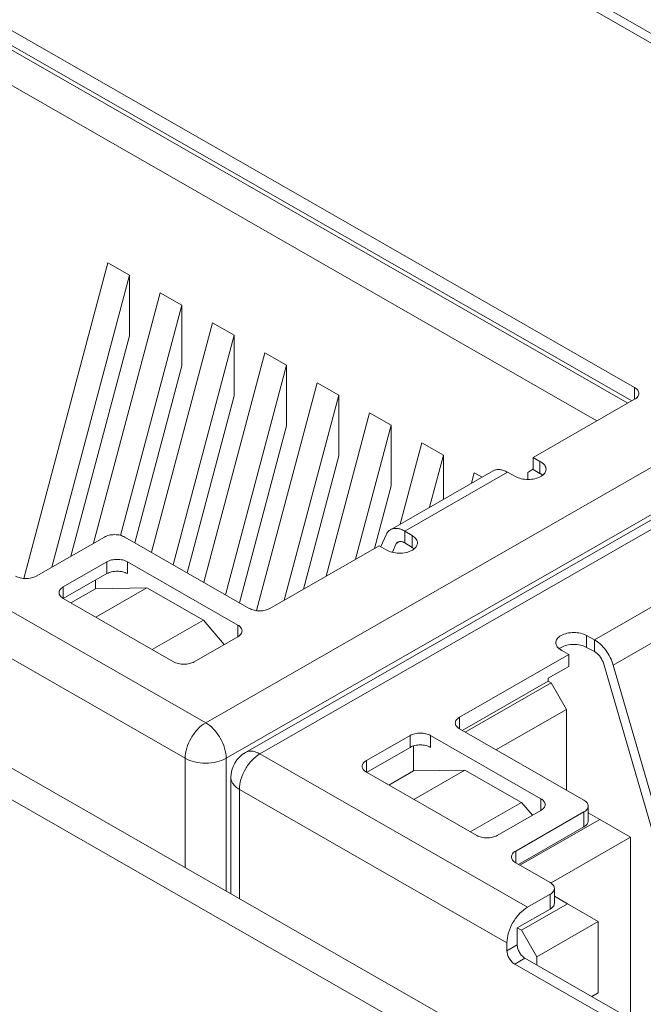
# Model space of a CAD drawing. Header units: centimetres. Extents: x -24.5 to 49.7, y -16.6 to 18.4.
# Tile 165 of 248: x -12.438 to -11.834, y -5.229 to -4.275. Entities that reach past the tile are written whole.
import ezdxf

# ---------------------------------------------------------------- set-up
doc = ezdxf.new("R2010")
doc.units = ezdxf.units.CM
doc.header["$MEASUREMENT"] = 0
doc.layers.add('layer 1', color=7, linetype='Continuous')

msp = doc.modelspace()

# ---------------------------------------------------------------- linework, layer by layer
at = {"layer": 'layer 1', "color": 1, "lineweight": 0}
msp.add_open_spline([(24.98821, 18.39808), (24.98821, 18.39808), (24.98821, -16.60193), (24.98821, -16.60193), (24.98821, -16.60193), (-24.51772, -16.60193), (-24.51772, -16.60193), (-24.51772, -16.60193), (-24.51772, 18.39808), (-24.51772, 18.39808), (-24.51772, 18.39808), (24.98821, 18.39808), (24.98821, 18.39808)], degree=3, knots=[0, 0, 0, 0, 0.25, 0.25, 0.25, 0.5, 0.5, 0.5, 0.75, 0.75, 0.75, 1, 1, 1, 1], dxfattribs=at)
at = {"layer": 'layer 1', "color": 5, "lineweight": 0}
msp.add_open_spline([(-23.26688, 17.18067), (-23.26688, 17.18067), (-23.26688, -15.60944), (-23.26688, -15.60944), (-23.26688, -15.60944), (23.98644, -15.60944), (23.98644, -15.60944)], degree=3, knots=[0, 0, 0, 0, 0.5, 0.5, 0.5, 1, 1, 1, 1], dxfattribs=at)
at = {"layer": 'layer 1', "lineweight": 9}
for points in [[(-12.23948, -4.06748), (-12.23948, -4.06748), (-13.02954, -4.52064), (-13.02954, -4.52064)], [(-12.2255, -4.06884), (-12.2255, -4.06884), (-13.01555, -4.522), (-13.01555, -4.522)], [(-11.46775, -4.50347), (-11.46775, -4.50347), (-12.2255, -4.06884), (-12.2255, -4.06884)], [(-11.45376, -4.50211), (-11.45376, -4.50211), (-12.21152, -4.06748), (-12.21152, -4.06748)], [(-12.4491, -4.28373), (-12.4491, -4.28373), (-11.8424, -4.63173), (-11.8424, -4.63173)], [(-12.46028, -4.29627), (-12.46028, -4.29627), (-11.84898, -4.6469), (-11.84898, -4.6469)], [(-12.4491, -4.29813), (-12.4491, -4.29813), (-11.84501, -4.64462), (-11.84501, -4.64462)], [(-12.46028, -4.33064), (-12.46028, -4.33064), (-11.87894, -4.66408), (-11.87894, -4.66408)], [(-12.2578, -4.95663), (-12.2578, -4.95663), (-11.46775, -4.50347), (-11.46775, -4.50347)], [(-12.35246, -4.51085), (-12.35246, -4.51085), (-12.43391, -4.81681), (-12.43391, -4.81681)], [(-12.35246, -4.51085), (-12.35246, -4.51085), (-12.33159, -4.52282), (-12.33159, -4.52282)], [(-12.40695, -4.80591), (-12.40695, -4.80591), (-12.33159, -4.52282), (-12.33159, -4.52282)], [(-12.33159, -4.52282), (-12.33159, -4.52282), (-12.33159, -4.58172), (-12.33159, -4.58172)], [(-11.42922, -4.53223), (-11.42922, -4.53223), (-12.21927, -4.98539), (-12.21927, -4.98539)], [(-12.30177, -4.53992), (-12.30177, -4.53992), (-12.36639, -4.78265), (-12.36639, -4.78265)], [(-12.30177, -4.53992), (-12.30177, -4.53992), (-12.2809, -4.55189), (-12.2809, -4.55189)], [(-11.44787, -4.5379), (-11.44787, -4.5379), (-12.23792, -4.99106), (-12.23792, -4.99106)], [(-11.41523, -4.5336), (-11.41523, -4.5336), (-12.20528, -4.98675), (-12.20528, -4.98675)], [(-12.34031, -4.77504), (-12.34031, -4.77504), (-12.2809, -4.55189), (-12.2809, -4.55189)], [(-12.2809, -4.55189), (-12.2809, -4.55189), (-12.2809, -4.61079), (-12.2809, -4.61079)], [(-12.25109, -4.56899), (-12.25109, -4.56899), (-12.3103, -4.79142), (-12.3103, -4.79142)], [(-12.25109, -4.56899), (-12.25109, -4.56899), (-12.23022, -4.58096), (-12.23022, -4.58096)], [(-12.33159, -4.58172), (-12.33159, -4.58172), (-12.38844, -4.7953), (-12.38844, -4.7953)], [(-12.28943, -4.80339), (-12.28943, -4.80339), (-12.23022, -4.58096), (-12.23022, -4.58096)], [(-12.23022, -4.58096), (-12.23022, -4.58096), (-12.23022, -4.63987), (-12.23022, -4.63987)], [(-12.20041, -4.59806), (-12.20041, -4.59806), (-12.25962, -4.82049), (-12.25962, -4.82049)], [(-12.20041, -4.59806), (-12.20041, -4.59806), (-12.17954, -4.61004), (-12.17954, -4.61004)], [(-12.2809, -4.61079), (-12.2809, -4.61079), (-12.32651, -4.78212), (-12.32651, -4.78212)], [(-12.23875, -4.83246), (-12.23875, -4.83246), (-12.17954, -4.61004), (-12.17954, -4.61004)], [(-12.17954, -4.61004), (-12.17954, -4.61004), (-12.17954, -4.66894), (-12.17954, -4.66894)], [(-12.14973, -4.62713), (-12.14973, -4.62713), (-12.20849, -4.8479), (-12.20849, -4.8479)], [(-12.14973, -4.62713), (-12.14973, -4.62713), (-12.12886, -4.6391), (-12.12886, -4.6391)], [(-13.08406, -4.63457), (-13.08406, -4.63457), (-9.37539, -6.76178), (-9.37539, -6.76178)], [(-11.8424, -4.64313), (-11.8424, -4.64313), (-11.8424, -4.63173), (-11.8424, -4.63173)], [(-13.12951, -4.63898), (-13.12951, -4.63898), (-9.40196, -6.77701), (-9.40196, -6.77701)], [(-12.23022, -4.63987), (-12.23022, -4.63987), (-12.27583, -4.81119), (-12.27583, -4.81119)], [(-12.18174, -4.83776), (-12.18174, -4.83776), (-12.12886, -4.6391), (-12.12886, -4.6391)], [(-12.12886, -4.6391), (-12.12886, -4.6391), (-12.12886, -4.69801), (-12.12886, -4.69801)], [(-11.8424, -4.64313), (-11.8424, -4.64313), (-11.94079, -4.69955), (-11.94079, -4.69955)], [(-12.09904, -4.6562), (-12.09904, -4.6562), (-12.14118, -4.8145), (-12.14118, -4.8145)], [(-12.09904, -4.6562), (-12.09904, -4.6562), (-12.07817, -4.66817), (-12.07817, -4.66817)], [(-12.17954, -4.66894), (-12.17954, -4.66894), (-12.22515, -4.84026), (-12.22515, -4.84026)], [(-12.11279, -4.79821), (-12.11279, -4.79821), (-12.07817, -4.66817), (-12.07817, -4.66817)], [(-12.07817, -4.66817), (-12.07817, -4.66817), (-12.07817, -4.72708), (-12.07817, -4.72708)], [(-12.04836, -4.68527), (-12.04836, -4.68527), (-12.06933, -4.76405), (-12.06933, -4.76405)], [(-12.04836, -4.68527), (-12.04836, -4.68527), (-12.02749, -4.69724), (-12.02749, -4.69724)], [(-12.12886, -4.69801), (-12.12886, -4.69801), (-12.16323, -4.82715), (-12.16323, -4.82715)], [(-12.04094, -4.74777), (-12.04094, -4.74777), (-12.02749, -4.69724), (-12.02749, -4.69724)], [(-12.02749, -4.69724), (-12.02749, -4.69724), (-12.02749, -4.74005), (-12.02749, -4.74005)], [(-11.94079, -4.71107), (-11.94079, -4.71107), (-11.94079, -4.69955), (-11.94079, -4.69955)], [(-11.94079, -4.69955), (-11.94079, -4.69955), (-11.93409, -4.7034), (-11.93409, -4.7034)], [(-11.93409, -4.71491), (-11.93409, -4.71491), (-11.93409, -4.7034), (-11.93409, -4.7034)], [(-11.9333, -4.70382), (-11.93356, -4.70367), (-11.93383, -4.70353), (-11.93409, -4.7034)], [(-11.9794, -4.71247), (-11.9794, -4.71247), (-12.07878, -4.76947), (-12.07878, -4.76947)], [(-11.96563, -4.7138), (-11.96563, -4.7138), (-12.065, -4.77081), (-12.065, -4.77081)], [(-11.9579, -4.71792), (-11.9579, -4.71792), (-11.96563, -4.7138), (-11.96563, -4.7138)], [(-11.946, -4.71397), (-11.946, -4.71397), (-11.94085, -4.71096), (-11.94085, -4.71096)], [(-11.946, -4.71397), (-11.946, -4.71397), (-11.946, -4.72073), (-11.946, -4.72073)], [(-11.94079, -4.71107), (-11.94079, -4.71107), (-11.93409, -4.71491), (-11.93409, -4.71491)], [(-11.99768, -4.71435), (-11.99768, -4.71435), (-12.00038, -4.7245), (-12.00038, -4.7245)], [(-11.99768, -4.71435), (-11.99768, -4.71435), (-11.99017, -4.71865), (-11.99017, -4.71865)], [(-11.9315, -4.71655), (-11.93165, -4.71643), (-11.9318, -4.71631), (-11.93197, -4.71619)], [(-12.07817, -4.72708), (-12.07817, -4.72708), (-12.09428, -4.7876), (-12.09428, -4.7876)], [(-12.065, -4.78232), (-12.065, -4.78232), (-12.065, -4.77081), (-12.065, -4.77081)], [(-12.065, -4.77081), (-12.065, -4.77081), (-12.05783, -4.77524), (-12.05783, -4.77524)], [(-12.35593, -4.77665), (-12.35593, -4.77665), (-12.42202, -4.81456), (-12.42202, -4.81456)], [(-12.21556, -4.84577), (-12.21556, -4.84577), (-12.33606, -4.77665), (-12.33606, -4.77665)], [(-12.08807, -4.78584), (-12.08807, -4.78584), (-12.08315, -4.77457), (-12.08315, -4.77457)], [(-12.05783, -4.78675), (-12.05783, -4.78675), (-12.05783, -4.77524), (-12.05783, -4.77524)], [(-12.05709, -4.77569), (-12.05733, -4.77553), (-12.05757, -4.77538), (-12.05783, -4.77524)], [(-12.08985, -4.78506), (-12.08985, -4.78506), (-12.19569, -4.84577), (-12.19569, -4.84577)], [(-12.08315, -4.7889), (-12.08315, -4.7889), (-12.08985, -4.78506), (-12.08985, -4.78506)], [(-12.07333, -4.78277), (-12.07333, -4.78277), (-12.07705, -4.79131), (-12.07705, -4.79131)], [(-12.07063, -4.78122), (-12.07063, -4.78122), (-12.07333, -4.78277), (-12.07333, -4.78277)], [(-12.07199, -4.78164), (-12.07199, -4.78164), (-12.07333, -4.78277), (-12.07333, -4.78277)], [(-12.065, -4.78232), (-12.065, -4.78232), (-12.05783, -4.78675), (-12.05783, -4.78675)], [(-12.056, -4.78798), (-12.05613, -4.78788), (-12.05627, -4.78778), (-12.0564, -4.78768)], [(-12.51693, -4.808), (-12.51693, -4.808), (-12.2578, -4.95663), (-12.2578, -4.95663)], [(-12.39568, -4.82482), (-12.39568, -4.82482), (-12.35345, -4.80059), (-12.35345, -4.80059)], [(-12.35345, -4.8121), (-12.35345, -4.8121), (-12.35345, -4.80059), (-12.35345, -4.80059)], [(-12.33357, -4.80059), (-12.33357, -4.80059), (-12.33357, -4.8121), (-12.33357, -4.8121)], [(-12.33357, -4.80059), (-12.33357, -4.80059), (-12.22674, -4.86186), (-12.22674, -4.86186)], [(-12.39568, -4.83633), (-12.39568, -4.83633), (-12.35345, -4.8121), (-12.35345, -4.8121)], [(-12.36438, -4.82667), (-12.36438, -4.82667), (-12.36438, -4.81837), (-12.36438, -4.81837)], [(-12.39568, -4.82482), (-12.39568, -4.82482), (-12.39568, -4.83633), (-12.39568, -4.83633)], [(-12.38835, -4.84042), (-12.38835, -4.84042), (-12.36438, -4.82667), (-12.36438, -4.82667)], [(-12.31469, -4.82581), (-12.31469, -4.82581), (-12.36438, -4.82667), (-12.36438, -4.82667)], [(-12.36426, -4.85424), (-12.36426, -4.85424), (-12.31469, -4.82581), (-12.31469, -4.82581)], [(-12.31469, -4.82581), (-12.31469, -4.82581), (-12.26003, -4.85716), (-12.26003, -4.85716)], [(-11.88132, -4.87616), (-11.88132, -4.87616), (-11.78194, -4.81917), (-11.78194, -4.81917)], [(-12.28886, -4.89749), (-12.28886, -4.89749), (-12.39568, -4.83622), (-12.39568, -4.83622)], [(-12.27768, -4.99106), (-12.27768, -4.99106), (-12.5368, -4.84243), (-12.5368, -4.84243)], [(-11.76379, -4.84376), (-11.76379, -4.84376), (-11.86316, -4.90076), (-11.86316, -4.90076)], [(-12.3096, -4.88559), (-12.3096, -4.88559), (-12.26003, -4.85716), (-12.26003, -4.85716)], [(-12.23978, -4.88075), (-12.23978, -4.88075), (-12.26003, -4.85716), (-12.26003, -4.85716)], [(-12.22674, -4.87337), (-12.22674, -4.87337), (-12.22674, -4.86186), (-12.22674, -4.86186)], [(-12.22674, -4.87326), (-12.22674, -4.87326), (-12.26898, -4.89749), (-12.26898, -4.89749)], [(-11.88905, -4.87205), (-11.88905, -4.87205), (-11.88905, -4.88356), (-11.88905, -4.88356)], [(-11.88905, -4.87205), (-11.88905, -4.87205), (-11.88132, -4.87616), (-11.88132, -4.87616)], [(-11.88132, -4.88768), (-11.88132, -4.88768), (-11.88132, -4.87616), (-11.88132, -4.87616)], [(-11.91507, -4.8845), (-11.91521, -4.88459), (-11.91533, -4.88469), (-11.91545, -4.88479)], [(-11.91478, -4.88429), (-11.91488, -4.88436), (-11.91498, -4.88443), (-11.91507, -4.8845)], [(-11.91364, -4.88356), (-11.91403, -4.88379), (-11.91441, -4.88403), (-11.91478, -4.88429)], [(-11.88905, -4.88356), (-11.88905, -4.88356), (-11.88132, -4.88768), (-11.88132, -4.88768)], [(-12.012, -4.95112), (-12.012, -4.95112), (-11.90616, -4.89042), (-11.90616, -4.89042)], [(-11.91364, -4.88616), (-11.91338, -4.8863), (-11.91312, -4.88644), (-11.91285, -4.88658)], [(-11.90616, -4.89042), (-11.90616, -4.89042), (-11.91285, -4.88658), (-11.91285, -4.88658)], [(-11.90616, -4.90193), (-11.90616, -4.90193), (-11.90616, -4.89042), (-11.90616, -4.89042)], [(-11.92604, -4.91333), (-11.92604, -4.91333), (-11.90616, -4.90193), (-11.90616, -4.90193)], [(-11.82136, -5.07532), (-11.82136, -5.07532), (-11.873, -4.89768), (-11.873, -4.89768)], [(-11.86316, -4.90076), (-11.86316, -4.90076), (-11.81215, -5.0763), (-11.81215, -5.0763)], [(-11.92604, -4.9162), (-11.92604, -4.9162), (-11.92604, -4.91333), (-11.92604, -4.91333)], [(-12.00939, -4.96402), (-12.00939, -4.96402), (-11.92604, -4.9162), (-11.92604, -4.9162)], [(-12.00666, -4.96558), (-12.00666, -4.96558), (-11.9233, -4.91777), (-11.9233, -4.91777)], [(-11.92604, -4.9162), (-11.92604, -4.9162), (-11.9233, -4.91777), (-11.9233, -4.91777)], [(-11.9084, -4.9436), (-11.9084, -4.9436), (-11.9233, -4.91777), (-11.9233, -4.91777)], [(-12.012, -4.95112), (-12.012, -4.95112), (-12.012, -4.96252), (-12.012, -4.96252)], [(-11.9767, -4.98277), (-11.9767, -4.98277), (-11.9084, -4.9436), (-11.9084, -4.9436)], [(-11.9084, -4.9436), (-11.9084, -4.9436), (-11.9084, -5.02195), (-11.9084, -5.02195)], [(-12.10218, -4.99316), (-12.10218, -4.99316), (-12.05995, -4.96894), (-12.05995, -4.96894)], [(-12.05995, -4.98045), (-12.05995, -4.98045), (-12.05995, -4.96894), (-12.05995, -4.96894)], [(-12.04007, -4.96894), (-12.04007, -4.96894), (-12.04007, -4.98045), (-12.04007, -4.98045)], [(-12.04007, -4.96894), (-12.04007, -4.96894), (-11.93324, -5.03021), (-11.93324, -5.03021)], [(-11.8915, -5.03164), (-11.8915, -5.03164), (-12.012, -4.96252), (-12.012, -4.96252)], [(-12.10218, -5.00467), (-12.10218, -5.00467), (-12.05995, -4.98045), (-12.05995, -4.98045)], [(-12.05647, -5.00328), (-12.05647, -5.00328), (-12.05647, -4.979), (-12.05647, -4.979)], [(-12.21927, -4.98539), (-12.22801, -4.9904), (-12.23339, -4.9997), (-12.23339, -5.00977)], [(-12.20528, -4.98675), (-12.20528, -4.98675), (-11.94616, -5.13538), (-11.94616, -5.13538)], [(-12.27768, -5.09709), (-12.27768, -5.09709), (-12.27768, -4.99106), (-12.27768, -4.99106)], [(-12.23792, -4.99106), (-12.23792, -4.99106), (-12.23792, -5.11989), (-12.23792, -5.11989)], [(-12.10218, -4.99316), (-12.10218, -4.99316), (-12.10218, -5.00467), (-12.10218, -5.00467)], [(-12.23339, -5.00977), (-12.23339, -5.00977), (-12.23339, -5.12249), (-12.23339, -5.12249)], [(-11.99535, -5.06584), (-11.99535, -5.06584), (-12.10218, -5.00456), (-12.10218, -5.00456)], [(-12.08044, -5.01703), (-12.08044, -5.01703), (-12.05647, -5.00328), (-12.05647, -5.00328)], [(-12.00678, -5.00242), (-12.00678, -5.00242), (-12.05647, -5.00328), (-12.05647, -5.00328)], [(-12.05635, -5.03085), (-12.05635, -5.03085), (-12.00678, -5.00242), (-12.00678, -5.00242)], [(-12.00678, -5.00242), (-12.00678, -5.00242), (-11.95212, -5.03377), (-11.95212, -5.03377)], [(-12.22516, -5.02117), (-12.22516, -5.02117), (-12.22516, -5.12721), (-12.22516, -5.12721)], [(-11.96603, -5.1698), (-11.96603, -5.1698), (-12.22516, -5.02117), (-12.22516, -5.02117)], [(-12.00169, -5.0622), (-12.00169, -5.0622), (-11.95212, -5.03377), (-11.95212, -5.03377)], [(-11.94138, -5.04628), (-11.94138, -5.04628), (-11.95212, -5.03377), (-11.95212, -5.03377)], [(-11.93324, -5.04172), (-11.93324, -5.04172), (-11.93324, -5.03021), (-11.93324, -5.03021)], [(-11.88739, -5.05173), (-11.88739, -5.05173), (-11.88739, -5.03734), (-11.88739, -5.03734)], [(-11.93324, -5.04161), (-11.93324, -5.04161), (-11.97548, -5.06584), (-11.97548, -5.06584)], [(-11.95759, -5.08094), (-11.95759, -5.08094), (-11.8915, -5.04304), (-11.8915, -5.04304)], [(-11.8915, -5.05743), (-11.8915, -5.05743), (-11.8915, -5.04304), (-11.8915, -5.04304)], [(-11.8761, -5.0503), (-11.8761, -5.0503), (-11.88739, -5.04383), (-11.88739, -5.04383)], [(-11.95498, -5.09383), (-11.95498, -5.09383), (-11.8915, -5.05743), (-11.8915, -5.05743)], [(-11.95349, -5.09469), (-11.95349, -5.09469), (-11.8761, -5.0503), (-11.8761, -5.0503)], [(-11.84629, -5.06757), (-11.84629, -5.06757), (-11.8761, -5.0503), (-11.8761, -5.0503)], [(-11.92328, -5.11173), (-11.92328, -5.11173), (-11.84629, -5.06757), (-11.84629, -5.06757)], [(-11.84629, -5.24354), (-11.84629, -5.24354), (-11.84629, -5.06757), (-11.84629, -5.06757)], [(-11.95759, -5.08094), (-11.95759, -5.08094), (-11.95759, -5.09234), (-11.95759, -5.09234)], [(-11.92429, -5.11144), (-11.92429, -5.11144), (-11.95759, -5.09234), (-11.95759, -5.09234)], [(-11.92429, -5.12283), (-11.92429, -5.12283), (-11.94616, -5.13538), (-11.94616, -5.13538)], [(-11.92429, -5.13723), (-11.92429, -5.13723), (-11.92429, -5.12283), (-11.92429, -5.12283)], [(-11.92018, -5.13153), (-11.92018, -5.13153), (-11.92018, -5.11714), (-11.92018, -5.11714)], [(-11.9074, -5.1321), (-11.9074, -5.1321), (-11.95212, -5.15775), (-11.95212, -5.15775)], [(-11.92018, -5.12477), (-11.92018, -5.12477), (-11.9074, -5.1321), (-11.9074, -5.1321)], [(-11.9074, -5.1321), (-11.9074, -5.1321), (-11.87759, -5.14936), (-11.87759, -5.14936)], [(-11.9561, -5.15547), (-11.9561, -5.15547), (-11.92429, -5.13723), (-11.92429, -5.13723)], [(-11.87759, -5.14936), (-11.87759, -5.14936), (-11.93722, -5.18356), (-11.93722, -5.18356)], [(-11.87759, -5.21844), (-11.87759, -5.21844), (-11.87759, -5.14936), (-11.87759, -5.14936)], [(-11.9561, -5.17192), (-11.9561, -5.17192), (-11.9561, -5.15547), (-11.9561, -5.15547)], [(-11.9561, -5.15547), (-11.9561, -5.15547), (-11.95212, -5.15775), (-11.95212, -5.15775)], [(-11.95212, -5.15775), (-11.95212, -5.15775), (-11.93722, -5.18356), (-11.93722, -5.18356)], [(-11.96603, -5.1698), (-11.96603, -5.1698), (-11.96603, -5.17762), (-11.96603, -5.17762)], [(-11.96603, -5.17762), (-11.96603, -5.17762), (-11.9561, -5.17192), (-11.9561, -5.17192)], [(-11.94864, -5.18483), (-11.94864, -5.18483), (-11.95858, -5.19053), (-11.95858, -5.19053)], [(-11.73399, -5.31935), (-11.73399, -5.31935), (-11.95858, -5.19053), (-11.95858, -5.19053)], [(-11.72654, -5.31223), (-11.72654, -5.31223), (-11.94864, -5.18483), (-11.94864, -5.18483)], [(-11.93722, -5.19138), (-11.93722, -5.19138), (-11.93722, -5.18356), (-11.93722, -5.18356)], [(-11.88382, -5.22201), (-11.88382, -5.22201), (-11.87759, -5.21844), (-11.87759, -5.21844)]]:
    msp.add_open_spline(points, degree=3, dxfattribs=at)
for points, knots in [([(-11.83828, -4.63743), (-11.83828, -4.63689), (-11.83838, -4.63636), (-11.83856, -4.63585), (-11.83874, -4.63531), (-11.83902, -4.63481), (-11.83935, -4.63434), (-11.83972, -4.63382), (-11.84017, -4.63336), (-11.84065, -4.63294), (-11.84119, -4.63248), (-11.84178, -4.63208), (-11.8424, -4.63173)], [0, 0, 0, 0, 0.25, 0.25, 0.25, 0.5, 0.5, 0.5, 0.75, 0.75, 0.75, 1, 1, 1, 1]), ([(-11.8424, -4.64313), (-11.84178, -4.64277), (-11.84119, -4.64237), (-11.84065, -4.6419), (-11.84017, -4.64149), (-11.83972, -4.64103), (-11.83935, -4.64051), (-11.83902, -4.64005), (-11.83874, -4.63954), (-11.83856, -4.63899), (-11.83838, -4.63849), (-11.83828, -4.63795), (-11.83828, -4.63743)], [0, 0, 0, 0, 0.25, 0.25, 0.25, 0.5, 0.5, 0.5, 0.75, 0.75, 0.75, 1, 1, 1, 1]), ([(-11.92821, -4.71087), (-11.92821, -4.71021), (-11.92833, -4.70955), (-11.92854, -4.70893), (-11.92878, -4.70825), (-11.92912, -4.70763), (-11.92954, -4.70705), (-11.93, -4.70641), (-11.93055, -4.70584), (-11.93114, -4.70533), (-11.93181, -4.70475), (-11.93254, -4.70425), (-11.9333, -4.70382)], [0, 0, 0, 0, 0.25, 0.25, 0.25, 0.5, 0.5, 0.5, 0.75, 0.75, 0.75, 1, 1, 1, 1]), ([(-11.96563, -4.7138), (-11.96683, -4.71312), (-11.9681, -4.71252), (-11.96942, -4.71206), (-11.9706, -4.71165), (-11.97183, -4.71136), (-11.97307, -4.71124), (-11.9742, -4.71113), (-11.97534, -4.71116), (-11.97644, -4.71138), (-11.97748, -4.71158), (-11.97849, -4.71195), (-11.9794, -4.71247)], [0, 0, 0, 0, 0.25, 0.25, 0.25, 0.5, 0.5, 0.5, 0.75, 0.75, 0.75, 1, 1, 1, 1]), ([(-11.93148, -4.71669), (-11.93053, -4.71593), (-11.92965, -4.71501), (-11.92905, -4.71393), (-11.92853, -4.71299), (-11.92821, -4.71193), (-11.92821, -4.71087)], [0, 0, 0, 0, 0.5, 0.5, 0.5, 1, 1, 1, 1]), ([(-11.9579, -4.71792), (-11.95615, -4.71893), (-11.95423, -4.71962), (-11.95226, -4.72009), (-11.95008, -4.72061), (-11.94784, -4.72085), (-11.94561, -4.72085), (-11.94336, -4.72085), (-11.94113, -4.72061), (-11.93895, -4.72009), (-11.93698, -4.71962), (-11.93505, -4.71893), (-11.93331, -4.71792)], [0, 0, 0, 0, 0.25, 0.25, 0.25, 0.5, 0.5, 0.5, 0.75, 0.75, 0.75, 1, 1, 1, 1]), ([(-11.93409, -4.71491), (-11.9339, -4.71501), (-11.93371, -4.7151), (-11.93353, -4.71521), (-11.93299, -4.7155), (-11.93247, -4.71584), (-11.93197, -4.71619)], [0, 0, 0, 0, 0.5, 0.5, 0.5, 1, 1, 1, 1]), ([(-11.93331, -4.71792), (-11.93314, -4.71783), (-11.93298, -4.71773), (-11.93282, -4.71763), (-11.93236, -4.71735), (-11.93191, -4.71703), (-11.93148, -4.71669)], [0, 0, 0, 0, 0.5, 0.5, 0.5, 1, 1, 1, 1]), ([(-12.08315, -4.77457), (-12.08268, -4.7735), (-12.08207, -4.77247), (-12.08131, -4.77157), (-12.08058, -4.77074), (-12.07973, -4.77001), (-12.07878, -4.76947)], [0, 0, 0, 0, 0.5, 0.5, 0.5, 1, 1, 1, 1]), ([(-12.07878, -4.76947), (-12.07787, -4.76895), (-12.07686, -4.76858), (-12.07582, -4.76838), (-12.07471, -4.76816), (-12.07358, -4.76813), (-12.07245, -4.76824), (-12.07121, -4.76836), (-12.06998, -4.76865), (-12.0688, -4.76906), (-12.06748, -4.76951), (-12.06621, -4.77011), (-12.065, -4.77081)], [0, 0, 0, 0, 0.25, 0.25, 0.25, 0.5, 0.5, 0.5, 0.75, 0.75, 0.75, 1, 1, 1, 1]), ([(-12.35593, -4.77665), (-12.35452, -4.77584), (-12.35296, -4.77528), (-12.35137, -4.7749), (-12.34961, -4.77448), (-12.3478, -4.77429), (-12.34599, -4.77429), (-12.34419, -4.77429), (-12.34238, -4.77448), (-12.34062, -4.7749), (-12.33903, -4.77528), (-12.33747, -4.77584), (-12.33606, -4.77665)], [0, 0, 0, 0, 0.25, 0.25, 0.25, 0.5, 0.5, 0.5, 0.75, 0.75, 0.75, 1, 1, 1, 1]), ([(-12.05273, -4.78229), (-12.05273, -4.78169), (-12.05283, -4.78107), (-12.05301, -4.7805), (-12.05321, -4.77988), (-12.05351, -4.7793), (-12.05386, -4.77876), (-12.05425, -4.77817), (-12.05471, -4.77763), (-12.05523, -4.77714), (-12.0558, -4.7766), (-12.05643, -4.77612), (-12.05709, -4.77569)], [0, 0, 0, 0, 0.25, 0.25, 0.25, 0.5, 0.5, 0.5, 0.75, 0.75, 0.75, 1, 1, 1, 1]), ([(-12.08315, -4.7889), (-12.08144, -4.79001), (-12.07951, -4.79079), (-12.07752, -4.79132), (-12.07528, -4.79192), (-12.07297, -4.79222), (-12.07066, -4.79226), (-12.06833, -4.7923), (-12.066, -4.79209), (-12.06372, -4.79157), (-12.06166, -4.7911), (-12.05965, -4.79039), (-12.05783, -4.78935)], [0, 0, 0, 0, 0.25, 0.25, 0.25, 0.5, 0.5, 0.5, 0.75, 0.75, 0.75, 1, 1, 1, 1]), ([(-12.06824, -4.78109), (-12.0689, -4.78098), (-12.06958, -4.78095), (-12.07024, -4.78105), (-12.07086, -4.78114), (-12.07146, -4.78133), (-12.07199, -4.78164)], [0, 0, 0, 0, 0.5, 0.5, 0.5, 1, 1, 1, 1]), ([(-12.065, -4.78232), (-12.06527, -4.78216), (-12.06554, -4.78202), (-12.06582, -4.78189), (-12.06659, -4.78152), (-12.0674, -4.78124), (-12.06824, -4.78109)], [0, 0, 0, 0, 0.5, 0.5, 0.5, 1, 1, 1, 1]), ([(-12.05783, -4.78675), (-12.0577, -4.78682), (-12.05757, -4.7869), (-12.05746, -4.78697), (-12.05709, -4.78719), (-12.05675, -4.78743), (-12.0564, -4.78768)], [0, 0, 0, 0, 0.5, 0.5, 0.5, 1, 1, 1, 1]), ([(-12.05783, -4.78935), (-12.05767, -4.78925), (-12.0575, -4.78916), (-12.05734, -4.78906), (-12.05689, -4.78877), (-12.05644, -4.78846), (-12.05601, -4.78812)], [0, 0, 0, 0, 0.5, 0.5, 0.5, 1, 1, 1, 1]), ([(-12.05601, -4.78812), (-12.05505, -4.78736), (-12.05417, -4.78644), (-12.05357, -4.78535), (-12.05306, -4.78442), (-12.05273, -4.78335), (-12.05273, -4.78229)], [0, 0, 0, 0, 0.5, 0.5, 0.5, 1, 1, 1, 1]), ([(-12.33357, -4.80059), (-12.33498, -4.79978), (-12.33654, -4.79922), (-12.33813, -4.79884), (-12.33989, -4.79842), (-12.34171, -4.79823), (-12.34351, -4.79823), (-12.34532, -4.79823), (-12.34712, -4.79842), (-12.34889, -4.79884), (-12.35048, -4.79922), (-12.35204, -4.79978), (-12.35345, -4.80059)], [0, 0, 0, 0, 0.25, 0.25, 0.25, 0.5, 0.5, 0.5, 0.75, 0.75, 0.75, 1, 1, 1, 1]), ([(-12.44189, -4.81456), (-12.44048, -4.81537), (-12.43893, -4.81592), (-12.43733, -4.8163), (-12.43557, -4.81672), (-12.43376, -4.81691), (-12.43196, -4.81691), (-12.43015, -4.81691), (-12.42834, -4.81672), (-12.42658, -4.8163), (-12.42499, -4.81592), (-12.42343, -4.81537), (-12.42202, -4.81456)], [0, 0, 0, 0, 0.25, 0.25, 0.25, 0.5, 0.5, 0.5, 0.75, 0.75, 0.75, 1, 1, 1, 1]), ([(-12.35345, -4.8121), (-12.35204, -4.81129), (-12.35048, -4.81073), (-12.34889, -4.81036), (-12.34712, -4.80993), (-12.34532, -4.80974), (-12.34351, -4.80974), (-12.34171, -4.80974), (-12.33989, -4.80993), (-12.33813, -4.81036), (-12.33654, -4.81073), (-12.33498, -4.81129), (-12.33357, -4.8121)], [0, 0, 0, 0, 0.25, 0.25, 0.25, 0.5, 0.5, 0.5, 0.75, 0.75, 0.75, 1, 1, 1, 1]), ([(-12.39568, -4.82482), (-12.3963, -4.82517), (-12.39689, -4.82557), (-12.39743, -4.82603), (-12.39792, -4.82645), (-12.39836, -4.82691), (-12.39873, -4.82743), (-12.39907, -4.8279), (-12.39934, -4.8284), (-12.39953, -4.82894), (-12.3997, -4.82945), (-12.3998, -4.82998), (-12.3998, -4.83052)], [0, 0, 0, 0, 0.25, 0.25, 0.25, 0.5, 0.5, 0.5, 0.75, 0.75, 0.75, 1, 1, 1, 1]), ([(-12.3998, -4.83052), (-12.3998, -4.83104), (-12.3997, -4.83158), (-12.39953, -4.83208), (-12.39934, -4.83263), (-12.39907, -4.83314), (-12.39873, -4.8336), (-12.39836, -4.83411), (-12.39792, -4.83458), (-12.39743, -4.83499), (-12.39689, -4.83546), (-12.3963, -4.83586), (-12.39568, -4.83622)], [0, 0, 0, 0, 0.25, 0.25, 0.25, 0.5, 0.5, 0.5, 0.75, 0.75, 0.75, 1, 1, 1, 1]), ([(-12.21556, -4.84577), (-12.21415, -4.84657), (-12.21259, -4.84714), (-12.211, -4.84751), (-12.20924, -4.84793), (-12.20743, -4.84813), (-12.20563, -4.84813), (-12.20381, -4.84813), (-12.20201, -4.84793), (-12.20025, -4.84751), (-12.19866, -4.84714), (-12.1971, -4.84657), (-12.19569, -4.84577)], [0, 0, 0, 0, 0.25, 0.25, 0.25, 0.5, 0.5, 0.5, 0.75, 0.75, 0.75, 1, 1, 1, 1]), ([(-12.22263, -4.86756), (-12.22263, -4.86704), (-12.22272, -4.8665), (-12.22289, -4.86599), (-12.22308, -4.86545), (-12.22336, -4.86494), (-12.22369, -4.86448), (-12.22407, -4.86397), (-12.22451, -4.8635), (-12.22499, -4.86309), (-12.22554, -4.86262), (-12.22613, -4.86222), (-12.22674, -4.86186)], [0, 0, 0, 0, 0.25, 0.25, 0.25, 0.5, 0.5, 0.5, 0.75, 0.75, 0.75, 1, 1, 1, 1]), ([(-12.22674, -4.87326), (-12.22613, -4.87291), (-12.22554, -4.87251), (-12.22499, -4.87205), (-12.22451, -4.87163), (-12.22407, -4.87117), (-12.22369, -4.87065), (-12.22336, -4.87018), (-12.22308, -4.86968), (-12.22289, -4.86914), (-12.22272, -4.86863), (-12.22263, -4.8681), (-12.22263, -4.86756)], [0, 0, 0, 0, 0.25, 0.25, 0.25, 0.5, 0.5, 0.5, 0.75, 0.75, 0.75, 1, 1, 1, 1]), ([(-11.91364, -4.87205), (-11.9144, -4.87248), (-11.91513, -4.87299), (-11.9158, -4.87356), (-11.91639, -4.87407), (-11.91694, -4.87465), (-11.91741, -4.87529), (-11.91782, -4.87586), (-11.91817, -4.87649), (-11.9184, -4.87716), (-11.91862, -4.87778), (-11.91873, -4.87844), (-11.91873, -4.8791)], [0, 0, 0, 0, 0.25, 0.25, 0.25, 0.5, 0.5, 0.5, 0.75, 0.75, 0.75, 1, 1, 1, 1]), ([(-11.88905, -4.87205), (-11.89079, -4.87105), (-11.89271, -4.87035), (-11.89469, -4.86989), (-11.89687, -4.86937), (-11.8991, -4.86913), (-11.90134, -4.86913), (-11.90358, -4.86913), (-11.90581, -4.86937), (-11.908, -4.86989), (-11.90996, -4.87035), (-11.91189, -4.87105), (-11.91364, -4.87205)], [0, 0, 0, 0, 0.25, 0.25, 0.25, 0.5, 0.5, 0.5, 0.75, 0.75, 0.75, 1, 1, 1, 1]), ([(-11.88132, -4.87616), (-11.87925, -4.87735), (-11.87735, -4.87881), (-11.8756, -4.88044), (-11.87366, -4.88223), (-11.87193, -4.88421), (-11.87037, -4.88632), (-11.86875, -4.88852), (-11.86732, -4.89085), (-11.8661, -4.8933), (-11.86491, -4.89569), (-11.86391, -4.89819), (-11.86316, -4.90076)], [0, 0, 0, 0, 0.25, 0.25, 0.25, 0.5, 0.5, 0.5, 0.75, 0.75, 0.75, 1, 1, 1, 1]), ([(-11.91873, -4.8791), (-11.91873, -4.88016), (-11.91841, -4.88123), (-11.91789, -4.88217), (-11.91728, -4.88325), (-11.91641, -4.88417), (-11.91544, -4.88494)], [0, 0, 0, 0, 0.5, 0.5, 0.5, 1, 1, 1, 1]), ([(-11.91544, -4.88494), (-11.91531, -4.88505), (-11.91516, -4.88515), (-11.91502, -4.88526), (-11.91458, -4.88558), (-11.91412, -4.88588), (-11.91364, -4.88616)], [0, 0, 0, 0, 0.5, 0.5, 0.5, 1, 1, 1, 1]), ([(-11.91364, -4.88356), (-11.91189, -4.88256), (-11.90996, -4.88186), (-11.908, -4.8814), (-11.90581, -4.88088), (-11.90358, -4.88064), (-11.90134, -4.88064), (-11.8991, -4.88064), (-11.89687, -4.88088), (-11.89469, -4.8814), (-11.89271, -4.88186), (-11.89079, -4.88256), (-11.88905, -4.88356)], [0, 0, 0, 0, 0.25, 0.25, 0.25, 0.5, 0.5, 0.5, 0.75, 0.75, 0.75, 1, 1, 1, 1]), ([(-11.873, -4.89768), (-11.87389, -4.89556), (-11.8751, -4.89357), (-11.87658, -4.89179), (-11.87793, -4.89016), (-11.8795, -4.88871), (-11.88132, -4.88768)], [0, 0, 0, 0, 0.5, 0.5, 0.5, 1, 1, 1, 1]), ([(-12.28886, -4.89749), (-12.28744, -4.8983), (-12.28588, -4.89886), (-12.2843, -4.89924), (-12.28253, -4.89966), (-12.28072, -4.89985), (-12.27891, -4.89985), (-12.27711, -4.89985), (-12.2753, -4.89966), (-12.27354, -4.89924), (-12.27195, -4.89886), (-12.27039, -4.8983), (-12.26898, -4.89749)], [0, 0, 0, 0, 0.25, 0.25, 0.25, 0.5, 0.5, 0.5, 0.75, 0.75, 0.75, 1, 1, 1, 1]), ([(-12.012, -4.95112), (-12.01262, -4.95147), (-12.01321, -4.95188), (-12.01375, -4.95234), (-12.01423, -4.95276), (-12.01467, -4.95322), (-12.01505, -4.95374), (-12.01538, -4.9542), (-12.01566, -4.95471), (-12.01584, -4.95525), (-12.01602, -4.95575), (-12.01612, -4.95629), (-12.01612, -4.95682)], [0, 0, 0, 0, 0.25, 0.25, 0.25, 0.5, 0.5, 0.5, 0.75, 0.75, 0.75, 1, 1, 1, 1]), ([(-12.27768, -4.99106), (-12.27768, -4.98779), (-12.27709, -4.98452), (-12.27616, -4.98137), (-12.27513, -4.97789), (-12.27366, -4.97456), (-12.27185, -4.97143), (-12.27004, -4.9683), (-12.2679, -4.96537), (-12.26541, -4.96274), (-12.26315, -4.96037), (-12.26062, -4.95825), (-12.2578, -4.95663)], [0, 0, 0, 0, 0.25, 0.25, 0.25, 0.5, 0.5, 0.5, 0.75, 0.75, 0.75, 1, 1, 1, 1]), ([(-12.2578, -4.95663), (-12.25497, -4.95825), (-12.25244, -4.96037), (-12.25019, -4.96274), (-12.2477, -4.96537), (-12.24555, -4.9683), (-12.24374, -4.97143), (-12.24194, -4.97456), (-12.24047, -4.97789), (-12.23944, -4.98137), (-12.2385, -4.98452), (-12.23792, -4.98779), (-12.23792, -4.99106)], [0, 0, 0, 0, 0.25, 0.25, 0.25, 0.5, 0.5, 0.5, 0.75, 0.75, 0.75, 1, 1, 1, 1]), ([(-12.01612, -4.95682), (-12.01612, -4.95735), (-12.01602, -4.95789), (-12.01584, -4.95839), (-12.01566, -4.95894), (-12.01538, -4.95944), (-12.01505, -4.95991), (-12.01467, -4.96043), (-12.01423, -4.96088), (-12.01375, -4.9613), (-12.01321, -4.96176), (-12.01262, -4.96217), (-12.012, -4.96252)], [0, 0, 0, 0, 0.25, 0.25, 0.25, 0.5, 0.5, 0.5, 0.75, 0.75, 0.75, 1, 1, 1, 1]), ([(-12.04007, -4.96894), (-12.04148, -4.96813), (-12.04304, -4.96757), (-12.04463, -4.96719), (-12.04639, -4.96677), (-12.0482, -4.96657), (-12.05001, -4.96657), (-12.05181, -4.96657), (-12.05363, -4.96677), (-12.05539, -4.96719), (-12.05698, -4.96757), (-12.05854, -4.96813), (-12.05995, -4.96894)], [0, 0, 0, 0, 0.25, 0.25, 0.25, 0.5, 0.5, 0.5, 0.75, 0.75, 0.75, 1, 1, 1, 1]), ([(-12.05995, -4.98045), (-12.05854, -4.97964), (-12.05698, -4.97908), (-12.05539, -4.9787), (-12.05363, -4.97828), (-12.05181, -4.97808), (-12.05001, -4.97808), (-12.0482, -4.97808), (-12.04639, -4.97828), (-12.04463, -4.9787), (-12.04304, -4.97908), (-12.04148, -4.97964), (-12.04007, -4.98045)], [0, 0, 0, 0, 0.25, 0.25, 0.25, 0.5, 0.5, 0.5, 0.75, 0.75, 0.75, 1, 1, 1, 1]), ([(-12.20528, -4.98675), (-12.20811, -4.98837), (-12.21065, -4.99049), (-12.21289, -4.99286), (-12.21539, -4.99549), (-12.21753, -4.99842), (-12.21934, -5.00155), (-12.22115, -5.00468), (-12.22262, -5.00801), (-12.22365, -5.01149), (-12.22458, -5.01464), (-12.22516, -5.01791), (-12.22516, -5.02117)], [0, 0, 0, 0, 0.25, 0.25, 0.25, 0.5, 0.5, 0.5, 0.75, 0.75, 0.75, 1, 1, 1, 1]), ([(-12.21927, -4.98539), (-12.21835, -4.98486), (-12.21732, -4.98449), (-12.21627, -4.98428), (-12.21514, -4.98406), (-12.21399, -4.98403), (-12.21285, -4.98414), (-12.21158, -4.98426), (-12.21034, -4.98456), (-12.20913, -4.98498), (-12.2078, -4.98543), (-12.20651, -4.98605), (-12.20528, -4.98675)], [0, 0, 0, 0, 0.25, 0.25, 0.25, 0.5, 0.5, 0.5, 0.75, 0.75, 0.75, 1, 1, 1, 1]), ([(-12.23792, -4.99106), (-12.24075, -4.99267), (-12.24386, -4.99379), (-12.24705, -4.99455), (-12.25057, -4.99539), (-12.25418, -4.99577), (-12.2578, -4.99577), (-12.26141, -4.99577), (-12.26503, -4.99539), (-12.26856, -4.99455), (-12.27174, -4.99379), (-12.27485, -4.99267), (-12.27768, -4.99106)], [0, 0, 0, 0, 0.25, 0.25, 0.25, 0.5, 0.5, 0.5, 0.75, 0.75, 0.75, 1, 1, 1, 1]), ([(-12.10218, -4.99316), (-12.1028, -4.99352), (-12.10339, -4.99392), (-12.10393, -4.99438), (-12.10441, -4.99479), (-12.10485, -4.99526), (-12.10523, -4.99578), (-12.10556, -4.99624), (-12.10584, -4.99675), (-12.10603, -4.99729), (-12.1062, -4.9978), (-12.1063, -4.99833), (-12.1063, -4.99886)], [0, 0, 0, 0, 0.25, 0.25, 0.25, 0.5, 0.5, 0.5, 0.75, 0.75, 0.75, 1, 1, 1, 1]), ([(-12.1063, -4.99886), (-12.1063, -4.99939), (-12.1062, -4.99992), (-12.10603, -5.00043), (-12.10584, -5.00097), (-12.10556, -5.00148), (-12.10523, -5.00194), (-12.10485, -5.00246), (-12.10441, -5.00293), (-12.10393, -5.00334), (-12.10339, -5.0038), (-12.1028, -5.0042), (-12.10218, -5.00456)], [0, 0, 0, 0, 0.25, 0.25, 0.25, 0.5, 0.5, 0.5, 0.75, 0.75, 0.75, 1, 1, 1, 1]), ([(-12.22516, -5.02117), (-12.22639, -5.02046), (-12.22757, -5.01966), (-12.22866, -5.01873), (-12.22962, -5.0179), (-12.23051, -5.01697), (-12.23126, -5.01594), (-12.23192, -5.01501), (-12.23248, -5.014), (-12.23286, -5.01292), (-12.2332, -5.01191), (-12.23339, -5.01084), (-12.23339, -5.00977)], [0, 0, 0, 0, 0.25, 0.25, 0.25, 0.5, 0.5, 0.5, 0.75, 0.75, 0.75, 1, 1, 1, 1]), ([(-11.92913, -5.03591), (-11.92913, -5.03538), (-11.92922, -5.03484), (-11.92939, -5.03434), (-11.92958, -5.0338), (-11.92986, -5.03329), (-11.9302, -5.03283), (-11.93057, -5.03231), (-11.93101, -5.03185), (-11.9315, -5.03143), (-11.93204, -5.03097), (-11.93263, -5.03056), (-11.93324, -5.03021)], [0, 0, 0, 0, 0.25, 0.25, 0.25, 0.5, 0.5, 0.5, 0.75, 0.75, 0.75, 1, 1, 1, 1]), ([(-11.93324, -5.04161), (-11.93263, -5.04126), (-11.93204, -5.04085), (-11.9315, -5.04039), (-11.93101, -5.03997), (-11.93057, -5.03952), (-11.9302, -5.039), (-11.92986, -5.03853), (-11.92958, -5.03803), (-11.92939, -5.03748), (-11.92922, -5.03698), (-11.92913, -5.03644), (-11.92913, -5.03591)], [0, 0, 0, 0, 0.25, 0.25, 0.25, 0.5, 0.5, 0.5, 0.75, 0.75, 0.75, 1, 1, 1, 1]), ([(-11.8915, -5.03164), (-11.89089, -5.03199), (-11.8903, -5.03239), (-11.88975, -5.03285), (-11.88927, -5.03328), (-11.88883, -5.03373), (-11.88845, -5.03425), (-11.88812, -5.03472), (-11.88784, -5.03522), (-11.88765, -5.03576), (-11.88748, -5.03627), (-11.88739, -5.0368), (-11.88739, -5.03734)], [0, 0, 0, 0, 0.25, 0.25, 0.25, 0.5, 0.5, 0.5, 0.75, 0.75, 0.75, 1, 1, 1, 1]), ([(-11.88739, -5.03734), (-11.88739, -5.03786), (-11.88748, -5.0384), (-11.88765, -5.03891), (-11.88784, -5.03945), (-11.88812, -5.03996), (-11.88845, -5.04042), (-11.88883, -5.04093), (-11.88927, -5.0414), (-11.88975, -5.04181), (-11.8903, -5.04228), (-11.89089, -5.04268), (-11.8915, -5.04304)], [0, 0, 0, 0, 0.25, 0.25, 0.25, 0.5, 0.5, 0.5, 0.75, 0.75, 0.75, 1, 1, 1, 1]), ([(-11.8915, -5.05743), (-11.89089, -5.05707), (-11.8903, -5.05667), (-11.88975, -5.0562), (-11.88927, -5.05579), (-11.88883, -5.05533), (-11.88845, -5.05481), (-11.88812, -5.05435), (-11.88784, -5.05384), (-11.88765, -5.0533), (-11.88748, -5.0528), (-11.88739, -5.05226), (-11.88739, -5.05173)], [0, 0, 0, 0, 0.25, 0.25, 0.25, 0.5, 0.5, 0.5, 0.75, 0.75, 0.75, 1, 1, 1, 1]), ([(-11.99535, -5.06584), (-11.99394, -5.06665), (-11.99239, -5.06721), (-11.99079, -5.06758), (-11.98903, -5.068), (-11.98722, -5.0682), (-11.98541, -5.0682), (-11.98361, -5.0682), (-11.9818, -5.068), (-11.98004, -5.06758), (-11.97844, -5.06721), (-11.97689, -5.06665), (-11.97548, -5.06584)], [0, 0, 0, 0, 0.25, 0.25, 0.25, 0.5, 0.5, 0.5, 0.75, 0.75, 0.75, 1, 1, 1, 1]), ([(-11.95759, -5.08094), (-11.95821, -5.0813), (-11.9588, -5.0817), (-11.95934, -5.08216), (-11.95982, -5.08258), (-11.96026, -5.08304), (-11.96064, -5.08355), (-11.96097, -5.08402), (-11.96125, -5.08453), (-11.96144, -5.08507), (-11.96161, -5.08557), (-11.9617, -5.08611), (-11.9617, -5.08664)], [0, 0, 0, 0, 0.25, 0.25, 0.25, 0.5, 0.5, 0.5, 0.75, 0.75, 0.75, 1, 1, 1, 1]), ([(-11.9617, -5.08664), (-11.9617, -5.08717), (-11.96161, -5.08771), (-11.96144, -5.08821), (-11.96125, -5.08875), (-11.96097, -5.08926), (-11.96064, -5.08972), (-11.96026, -5.09024), (-11.95982, -5.09071), (-11.95934, -5.09112), (-11.9588, -5.09159), (-11.95821, -5.09199), (-11.95759, -5.09234)], [0, 0, 0, 0, 0.25, 0.25, 0.25, 0.5, 0.5, 0.5, 0.75, 0.75, 0.75, 1, 1, 1, 1]), ([(-11.92429, -5.11144), (-11.92368, -5.11179), (-11.92309, -5.1122), (-11.92255, -5.11266), (-11.92207, -5.11307), (-11.92162, -5.11354), (-11.92125, -5.11405), (-11.92091, -5.11451), (-11.92064, -5.11502), (-11.92045, -5.11556), (-11.92027, -5.11607), (-11.92018, -5.1166), (-11.92018, -5.11714)], [0, 0, 0, 0, 0.25, 0.25, 0.25, 0.5, 0.5, 0.5, 0.75, 0.75, 0.75, 1, 1, 1, 1]), ([(-11.92018, -5.11714), (-11.92018, -5.11767), (-11.92027, -5.1182), (-11.92045, -5.11871), (-11.92064, -5.11925), (-11.92091, -5.11976), (-11.92125, -5.12022), (-11.92162, -5.12073), (-11.92207, -5.1212), (-11.92255, -5.12161), (-11.92309, -5.12208), (-11.92368, -5.12248), (-11.92429, -5.12283)], [0, 0, 0, 0, 0.25, 0.25, 0.25, 0.5, 0.5, 0.5, 0.75, 0.75, 0.75, 1, 1, 1, 1]), ([(-11.92429, -5.13723), (-11.92368, -5.13687), (-11.92309, -5.13647), (-11.92255, -5.136), (-11.92207, -5.13559), (-11.92162, -5.13513), (-11.92125, -5.13461), (-11.92091, -5.13415), (-11.92064, -5.13364), (-11.92045, -5.1331), (-11.92027, -5.1326), (-11.92018, -5.13206), (-11.92018, -5.13153)], [0, 0, 0, 0, 0.25, 0.25, 0.25, 0.5, 0.5, 0.5, 0.75, 0.75, 0.75, 1, 1, 1, 1]), ([(-11.96603, -5.1698), (-11.96603, -5.16654), (-11.96546, -5.16327), (-11.96452, -5.16012), (-11.96349, -5.15664), (-11.96202, -5.15331), (-11.96022, -5.15018), (-11.95841, -5.14705), (-11.95626, -5.14412), (-11.95376, -5.14149), (-11.95152, -5.13912), (-11.94898, -5.13699), (-11.94616, -5.13538)], [0, 0, 0, 0, 0.25, 0.25, 0.25, 0.5, 0.5, 0.5, 0.75, 0.75, 0.75, 1, 1, 1, 1]), ([(-11.94864, -5.18483), (-11.9497, -5.18422), (-11.95065, -5.18343), (-11.95149, -5.18254), (-11.95243, -5.18155), (-11.95324, -5.18045), (-11.95391, -5.17928), (-11.95459, -5.1781), (-11.95514, -5.17685), (-11.95553, -5.17555), (-11.95588, -5.17437), (-11.9561, -5.17315), (-11.9561, -5.17192)], [0, 0, 0, 0, 0.25, 0.25, 0.25, 0.5, 0.5, 0.5, 0.75, 0.75, 0.75, 1, 1, 1, 1]), ([(-11.96603, -5.17762), (-11.96603, -5.17885), (-11.96582, -5.18007), (-11.96546, -5.18125), (-11.96508, -5.18256), (-11.96453, -5.1838), (-11.96386, -5.18498), (-11.96317, -5.18615), (-11.96237, -5.18725), (-11.96144, -5.18824), (-11.96059, -5.18913), (-11.95964, -5.18992), (-11.95858, -5.19053)], [0, 0, 0, 0, 0.25, 0.25, 0.25, 0.5, 0.5, 0.5, 0.75, 0.75, 0.75, 1, 1, 1, 1])]:
    msp.add_open_spline(points, degree=3, knots=knots, dxfattribs=at)

doc.saveas('drawing.dxf')
